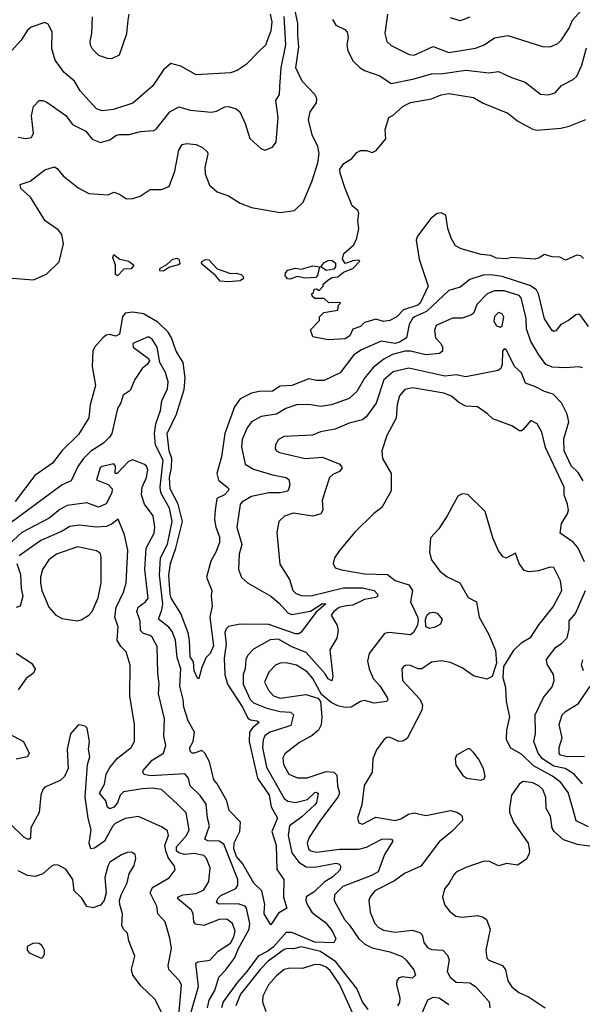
# Model space of a CAD drawing. Extents: x 1690054 to 1842981, y 782881 to 914114.
# Tile 209 of 256: x 1700063 to 1703003, y 865363 to 870507. Entities that reach past the tile are written whole.
import ezdxf

# ---------------------------------------------------------------- set-up
doc = ezdxf.new("R2010")
doc.units = 0

msp = doc.modelspace()

# ---------------------------------------------------------------- linework, layer by layer
at = {"layer": '0CON10XD'}
for points in [[(1700024, 869156), (1700135, 869148.4), (1700202.6, 869177.4), (1700268.8, 869241.2), (1700291.8, 869335), (1700283.7, 869385), (1700265, 869409.4), (1700196.5, 869456.5), (1700120, 869580), (1700068.5, 869625), (1700065, 869645.8), (1700117.4, 869662.6), (1700195, 869722.5), (1700245, 869737.8), (1700260, 869730), (1700290.9, 869690.9), (1700368.6, 869628.6), (1700425, 869599.2), (1700525, 869592.5), (1700555.8, 869605.8), (1700585, 869596), (1700620.8, 869570.8), (1700655, 869572.5), (1700693.3, 869585), (1700745, 869620), (1700805, 869619.2), (1700845.2, 869634.8), (1700873.9, 869715), (1700894.1, 869825.9), (1700912.5, 869855), (1700935, 869860), (1700985.4, 869855.4), (1701018.3, 869838.3), (1701044, 869815), (1701046.9, 869805), (1701030, 869735), (1701032, 869702), (1701055, 869642), (1701095, 869608), (1701155, 869586), (1701215, 869548.6), (1701275, 869525.8), (1701425, 869500), (1701499.5, 869510.5), (1701545, 869554), (1701591.4, 869665), (1701620.8, 869759.2), (1701627.7, 869807.7), (1701621.5, 869845), (1701592.1, 869905), (1701572.7, 869982.7), (1701581.8, 870025), (1701615, 870072), (1701615.3, 870095), (1701605, 870115.4), (1701539.5, 870185), (1701506.5, 870255), (1701522.1, 870365), (1701517.5, 870427.5), (1701516, 870486), (1701498.2, 870578.2)], [(1701984.6, 870535), (1701971.1, 870435), (1701982, 870392), (1702005, 870371.4), (1702098.8, 870325), (1702125, 870320.5), (1702223.4, 870366.6), (1702305, 870335.3), (1702445, 870357.1), (1702490, 870375), (1702545, 870411.5), (1702613.3, 870423.3), (1702795, 870366), (1702835, 870364), (1702875, 870382.9), (1702895, 870400.8), (1702935, 870462.5), (1702952.5, 870505), (1702997.5, 870555)], [(1701372, 870535), (1701380.7, 870495), (1701375, 870448), (1701347.1, 870372.9), (1701311.1, 870338.9), (1701246.7, 870273.3), (1701199.1, 870240.9), (1701165, 870228.5), (1700985, 870218.9), (1700905, 870264), (1700852.7, 870277.3), (1700815, 870244), (1700758.9, 870161.1), (1700655, 870071.4), (1700552.7, 870037.3), (1700495, 870030), (1700465, 870041.5), (1700409.9, 870099.9), (1700378.8, 870135), (1700350.5, 870185), (1700295, 870231.1), (1700248.2, 870295), (1700232.1, 870355), (1700233.5, 870443.5), (1700213, 870483), (1700195, 870492), (1700122.7, 870467.3), (1700105, 870452.5), (1700070.5, 870399.5), (1700002.3, 870325)], [(1700055, 869892.2), (1700095, 869886.2), (1700125, 869891.4), (1700136.2, 869913.8), (1700124.7, 870005), (1700135, 870053.8), (1700165.7, 870084.3), (1700185, 870084.3), (1700206, 870075), (1700305, 870005.5), (1700338.6, 869958.6), (1700408.6, 869925), (1700442.6, 869882.6), (1700485, 869865.6), (1700535, 869879.4), (1700565, 869900.8), (1700583.4, 869906.6), (1700635, 869907.5), (1700695, 869921.9), (1700765, 869927.1), (1700776, 869934), (1700847.7, 870025), (1700895, 870050.9), (1700955, 870033.6), (1701065, 870023.3), (1701091.9, 870028.1), (1701135, 870050.6), (1701155, 870052.5), (1701195, 870040.8), (1701214, 870025), (1701241.4, 869965), (1701265.6, 869885.6), (1701323.2, 869833.2), (1701345, 869824.2), (1701385, 869841.2), (1701403, 869867), (1701413.3, 869995), (1701401.4, 870085), (1701420.8, 870115), (1701423.3, 870156.7), (1701430.2, 870255), (1701454.5, 870375), (1701445, 870524)], [(1700442.4, 870522.4), (1700438.9, 870435), (1700429.2, 870395), (1700432.5, 870375), (1700442.5, 870355), (1700475, 870321.2), (1700520, 870305), (1700545, 870304), (1700585, 870323.3), (1700622.9, 870435), (1700630.8, 870505), (1700636.2, 870535)], [(1701697.8, 870507.7), (1701715, 870478.6), (1701762, 870455), (1701775, 870441.2), (1701779.5, 870415), (1701772.7, 870375), (1701778.2, 870345), (1701805, 870291.1), (1701842.5, 870255), (1701865, 870241.3), (1701945, 870212.5), (1702005, 870172.5), (1702125, 870197.4), (1702214.6, 870224.6), (1702275, 870225.2), (1702395, 870242.5), (1702515, 870229.6), (1702565, 870236.7), (1702634.1, 870204.1), (1702705, 870179.5), (1702785, 870116.9), (1702824.4, 870114.4), (1702860.8, 870125), (1702895, 870163.6), (1702955, 870194.4), (1702975, 870210.8), (1703001.3, 870268.7), (1703025, 870360)], [(1702415, 870520), (1702365, 870500.6), (1702315, 870516.9)], [(1703009.2, 869259.2), (1702995, 869273.3), (1702975, 869276.7), (1702915, 869250), (1702885, 869265.8), (1702845, 869268), (1702805, 869280.6), (1702778.1, 869261.9), (1702755, 869256.4), (1702635, 869263.8), (1702605, 869258.1), (1702555, 869261.5), (1702525, 869274.5), (1702475, 869280.6), (1702370.3, 869310.3), (1702341.4, 869325), (1702317.5, 869365), (1702300.9, 869415), (1702290, 869485), (1702265, 869498.1), (1702245.5, 869494.5), (1702212, 869468), (1702142.5, 869375), (1702134.4, 869355), (1702151.1, 869255), (1702197.7, 869115), (1702155.9, 869025), (1702144, 869015), (1702069.5, 868990.5), (1702033.3, 868955), (1701997.5, 868935), (1701965, 868929.4), (1701925, 868942.2), (1701896.5, 868933.5), (1701865.4, 868924.6), (1701845, 868904.3), (1701805, 868890), (1701788, 868855), (1701765, 868840), (1701675, 868833.3), (1701595, 868850), (1701583, 868887), (1701630, 868935), (1701630, 868955), (1701653, 868977), (1701725, 868990), (1701730, 869015), (1701740, 869025), (1701735, 869030), (1701678.3, 869028.3), (1701655, 869050), (1701605, 869050), (1701591.7, 869061.7), (1701590, 869075), (1701598.3, 869081.7), (1701601.7, 869098.3), (1701615, 869100), (1701628.3, 869091.7), (1701650, 869115), (1701650, 869125), (1701672.5, 869145), (1701695, 869160), (1701725.9, 869164.1), (1701755, 869187.5), (1701803.6, 869206.4), (1701840, 869245), (1701835, 869250), (1701805, 869247.5), (1701765, 869233.8), (1701750.5, 869255), (1701757.5, 869285), (1701809.3, 869330.7), (1701824.4, 869365), (1701836.2, 869415), (1701830.3, 869455), (1701836.2, 869496.2), (1701829.5, 869509.5), (1701800, 869535), (1701764.4, 869625), (1701738, 869705), (1701736.7, 869725), (1701757.5, 869755), (1701799.3, 869780.7), (1701825, 869812.5), (1701845, 869822.5), (1701875, 869822.5), (1701905, 869812.5), (1701926.4, 869823.6), (1701976.7, 869885), (1701973.6, 869933.6), (1701992.5, 869995), (1702015, 870007.5), (1702066.7, 870055), (1702105, 870074), (1702215, 870093.1), (1702265, 870113.3), (1702305, 870121.5), (1702435, 870099.4), (1702485, 870070), (1702615, 870018.2), (1702667.1, 869977.1), (1702745, 869934.1), (1702765, 869930.3), (1702890.5, 869939.5), (1702935, 869949.6), (1703022.5, 869985)], [(1700575, 869169.2), (1700564.5, 869175), (1700563.5, 869225), (1700550, 869265), (1700555, 869280.8), (1700586.4, 869256.4), (1700634, 869245), (1700660, 869225), (1700645.3, 869204.7), (1700606.7, 869203.3), (1700575, 869169.2)], [(1700815, 869192.5), (1700796.2, 869195), (1700795, 869206.2), (1700832.4, 869227.6), (1700863.7, 869256.3), (1700885, 869261.2), (1700894.4, 869255), (1700899.6, 869235), (1700894, 869226), (1700846.2, 869213.8), (1700815, 869192.5)], [(1701155, 869137.1), (1701110.9, 869140.9), (1701088.7, 869168.7), (1701022.9, 869225), (1701014, 869235), (1701016, 869244), (1701035, 869253.1), (1701051.4, 869251.4), (1701094.6, 869204.6), (1701165, 869181.2), (1701195, 869183.1), (1701220, 869175), (1701231.9, 869165), (1701233.1, 869155), (1701215, 869142.9), (1701155, 869137.1)], [(1701475, 869150.8), (1701462.5, 869152.5), (1701451.1, 869171.1), (1701452.5, 869185), (1701465, 869198.7), (1701505, 869208.4), (1701535, 869202.9), (1701595, 869220.9), (1701630, 869215), (1701620, 869170), (1701610.8, 869159.2), (1701555, 869155.7), (1701515.6, 869165.6), (1701475, 869150.8)], [(1701667.1, 869197.1), (1701637.5, 869215), (1701652.9, 869237.1), (1701675, 869248.5), (1701695, 869250), (1701714.3, 869235), (1701714.4, 869215.6), (1701705, 869204), (1701667.1, 869197.1)], [(1703035, 868903.1), (1702995, 868960), (1702985, 868968.1), (1702968.8, 868965), (1702932, 868935), (1702890.8, 868915), (1702865, 868881.4), (1702855, 868877.5), (1702845, 868882.5), (1702805, 868943.8), (1702774.4, 869074.4), (1702763.3, 869095), (1702728.5, 869118.5), (1702585, 869165.2), (1702525, 869174.2), (1702485, 869171.4), (1702415, 869150), (1702365, 869110), (1702305, 869092.5), (1702188.6, 868981.4), (1702126.3, 868955), (1702115.5, 868945), (1702098.9, 868915), (1702084.9, 868845.1), (1702048.3, 868821.7), (1702025, 868815.3), (1701952.4, 868827.6), (1701848.7, 868781.3), (1701810, 868755), (1701737.4, 868662.6), (1701655, 868621.5), (1701615, 868621.2), (1701575, 868631.1), (1701485, 868595.3), (1701425, 868591.8), (1701385, 868566.2), (1701315, 868563.8), (1701275, 868555.9), (1701215, 868526.2), (1701185.5, 868484.5), (1701134.6, 868345), (1701117.8, 868222.2), (1701094.1, 868135), (1701101.6, 868101.6), (1701148.1, 868065), (1701155.5, 868055), (1701153.6, 868045), (1701133.3, 868025), (1701094.1, 868005), (1701084.8, 867944.8), (1701081.7, 867895), (1701088.3, 867855), (1701107.1, 867805), (1701107.7, 867775), (1701089, 867725), (1701061.4, 867678.6), (1701039.2, 867595), (1701068, 867525), (1701063.3, 867495), (1701068.9, 867445), (1701056.3, 867385), (1701076.1, 867235), (1701058.8, 867195), (1701036.4, 867173.6), (1701015, 867122.5), (1701000, 867065), (1700993.9, 867063.9), (1700975.6, 867105), (1700971.7, 867151.7), (1700955, 867177.5), (1700951.4, 867265), (1700943.5, 867303.5), (1700905.4, 867405), (1700855, 867484.7), (1700849.5, 867505), (1700842, 867605), (1700851.4, 867665), (1700880.1, 867745), (1700913.9, 867885), (1700891.1, 867975), (1700849.6, 868055), (1700845.6, 868115), (1700856.6, 868165), (1700859.1, 868215), (1700844.6, 868255), (1700834.6, 868344.6), (1700882.3, 868445), (1700923.3, 868575), (1700928, 868635), (1700918.2, 868715), (1700880.7, 868775), (1700856.9, 868845), (1700838.8, 868875), (1700785, 868926.2), (1700710.1, 868970.1), (1700655, 868978.4), (1700615, 868973.2), (1700600.3, 868955), (1700585, 868864.3), (1700565, 868852.9), (1700532.3, 868862.3), (1700515, 868858.9), (1700497.1, 868845), (1700455, 868796.7), (1700444.7, 868775), (1700442, 868695), (1700458.7, 868595), (1700432.4, 868495), (1700423.9, 868426.1), (1700369.8, 868340.2), (1700285, 868256.7), (1700235, 868189.6), (1700141.9, 868125), (1700039.9, 867990.1)], [(1703005, 868687.5), (1702986.1, 868693.9), (1702915, 868687.5), (1702845, 868691.8), (1702813.5, 868705), (1702775.8, 868755), (1702735.2, 868825), (1702712.2, 868892.2), (1702709.7, 868945), (1702684.1, 869054.1), (1702672.7, 869065), (1702595, 869090.4), (1702545, 869091), (1702505.5, 869074.5), (1702451.7, 869018.3), (1702436.2, 868975), (1702425, 868964.3), (1702375, 868947.3), (1702325, 868948), (1702240.3, 868909.7), (1702230.8, 868885), (1702236.2, 868845), (1702264.5, 868814.5), (1702273.1, 868795), (1702272, 868775), (1702257.3, 868762.7), (1702185, 868756.3), (1702105, 868775.2), (1702075.6, 868775.6), (1702011.7, 868758.3), (1701966.6, 868733.4), (1701910, 868690), (1701865, 868634.5), (1701825.9, 868564.1), (1701785, 868528.1), (1701692, 868495), (1701635.3, 868485.3), (1701585, 868494.2), (1701515, 868495.9), (1701454.4, 868475.6), (1701405, 868446.5), (1701325, 868434), (1701274.7, 868405.3), (1701251.8, 868375), (1701226.6, 868313.4), (1701222.8, 868275), (1701241.5, 868185), (1701285, 868158.9), (1701385, 868128.1), (1701455, 868114.3), (1701469.2, 868105), (1701475.8, 868075), (1701465, 868043.1), (1701425, 868034.4), (1701365, 868035.2), (1701275, 868016.2), (1701223.4, 867986.6), (1701215.3, 867974.7), (1701197.8, 867855), (1701224.5, 867765), (1701211.1, 867715), (1701207.5, 867635), (1701223.1, 867593.1), (1701253.1, 867565), (1701375, 867494.8), (1701418.6, 867458.6), (1701465, 867408.4), (1701485, 867398.8), (1701583.5, 867416.5), (1701645, 867455.9), (1701662.9, 867455), (1701610.7, 867409.3), (1701533.6, 867306.4), (1701521.8, 867298.3), (1701505, 867298.5), (1701365, 867347.7), (1701215, 867348.1), (1701155, 867337.3), (1701142.5, 867325), (1701134.8, 867305.2), (1701141.5, 867245), (1701131.9, 867171.9), (1701134.5, 867085), (1701148.8, 867035), (1701227, 866915), (1701255, 866857.7), (1701269, 866849), (1701304.1, 866844.1), (1701314.4, 866835), (1701281.7, 866808.3), (1701264.9, 866785.1), (1701263.3, 866735), (1701306.5, 866545), (1701367.4, 866455), (1701377, 866395), (1701410.3, 866335), (1701381.4, 866265), (1701403.3, 866195), (1701406.8, 866066.8), (1701444.4, 866015), (1701442.1, 865922.1), (1701458.8, 865865), (1701415, 865839.2), (1701375, 865777.5), (1701341.2, 865835), (1701342.2, 865867.8), (1701344.2, 865885), (1701328.5, 865955), (1701286.5, 865995), (1701227.8, 866097.8), (1701197, 866135), (1701183.2, 866175), (1701183.9, 866206.1), (1701214.1, 866265), (1701216.7, 866315), (1701158.1, 866375), (1701145.2, 866425), (1701095, 866513.8), (1701077.1, 866535), (1701055, 866630), (1701030.9, 866675), (1701015, 866688.8), (1700975, 866675.3), (1700965, 866675.3), (1700953.8, 866685), (1700953.1, 866705), (1700970.3, 866735), (1700977.2, 866785), (1700944.3, 866844.3), (1700920.7, 866915), (1700917.7, 866955), (1700900, 867025), (1700905.1, 867115), (1700886, 867175), (1700876.7, 867265), (1700859.7, 867310.3), (1700843.3, 867333.3), (1700789.2, 867375), (1700806.5, 867423.5), (1700810.5, 867455), (1700794, 867605), (1700800, 867695), (1700835, 867766.7), (1700859.4, 867885), (1700846, 867955), (1700801.1, 868035), (1700798.2, 868065), (1700812.7, 868205), (1700773.1, 868283.1), (1700767.9, 868345), (1700774.7, 868395), (1700799.2, 868465), (1700806.9, 868515), (1700835, 868578.8), (1700839.1, 868615), (1700825, 868662.9), (1700796.4, 868715), (1700781.1, 868795), (1700755, 868838), (1700735, 868850), (1700654.4, 868815), (1700655.6, 868795), (1700737.3, 868737.3), (1700741.2, 868725), (1700728.8, 868705), (1700703.8, 868685), (1700665, 868626.7), (1700640.8, 868569.2), (1700604.3, 868545.7), (1700592.2, 868505), (1700575.3, 868474.7), (1700544.7, 868345.3), (1700533.1, 868325), (1700501.4, 868295), (1700435, 868252.5), (1700396, 868215), (1700366.9, 868173.1), (1700332.6, 868097.4), (1700285, 868076.8), (1699971.6, 867845)], [(1702575, 868901.2), (1702585, 868907.5), (1702593.4, 868953.4), (1702585, 868970.8), (1702565, 868977.5), (1702545, 868956), (1702541.8, 868931.8), (1702555, 868908), (1702575, 868901.2)], [(1703007, 868097), (1702981.4, 868141.4), (1702945, 868175.5), (1702907.8, 868255), (1702907.4, 868317.4), (1702933.1, 868405), (1702925, 868446.7), (1702895, 868504.3), (1702850.8, 868550.8), (1702805, 868563.8), (1702758.8, 868588.8), (1702707.3, 868607.3), (1702685, 868661.2), (1702648.9, 868695), (1702605, 868783.3), (1702595, 868786.7), (1702585.9, 868774.1), (1702584.4, 868705), (1702578.1, 868685), (1702564.3, 868674.3), (1702395, 868641.2), (1702345, 868651.9), (1702285, 868643.5), (1702096, 868686), (1702015, 868667.8), (1701966.9, 868625), (1701926, 868504), (1701875, 868434.4), (1701855, 868416.5), (1701785, 868398.9), (1701712.4, 868367.6), (1701635, 868353.9), (1701593.1, 868336.9), (1701445, 868328.9), (1701415, 868314.2), (1701399.4, 868285), (1701399.2, 868265), (1701404.6, 868254.6), (1701421.2, 868245), (1701555, 868214), (1701645, 868220.7), (1701735.8, 868185), (1701748.9, 868165), (1701735, 868145.6), (1701698.9, 868131.1), (1701682.5, 868115), (1701644, 867996), (1701646.9, 867945), (1701637.1, 867925), (1701595, 867912.4), (1701491.9, 867928.1), (1701446.8, 867913.2), (1701417.5, 867885), (1701406.8, 867826.8), (1701422, 867662), (1701472.4, 867582.4), (1701490.5, 867525), (1701505, 867510.9), (1701535, 867498.9), (1701585, 867497.4), (1701755, 867537.8), (1701855, 867538.5), (1701915, 867524.6), (1701933.3, 867505), (1701934.2, 867495), (1701922.7, 867487.3), (1701865, 867478.4), (1701805, 867447.9), (1701770, 867445), (1701733.4, 867435), (1701704.1, 867415), (1701691.8, 867395), (1701721.7, 867341.7), (1701728, 867315), (1701720, 867275), (1701684.6, 867215), (1701699.2, 867075), (1701695, 867052), (1701675, 867063.8), (1701659.6, 867089.6), (1701560, 867200), (1701485, 867229.8), (1701415, 867270.7), (1701373, 867267), (1701285, 867217.5), (1701255, 867187.5), (1701245.3, 867164.7), (1701242.2, 867115), (1701231.1, 867085), (1701231.8, 867035), (1701267.1, 866955), (1701285, 866937.6), (1701355, 866909.8), (1701425, 866892.7), (1701479.2, 866889.2), (1701493.4, 866875), (1701480.6, 866819.4), (1701405, 866795.2), (1701371.2, 866785), (1701344.7, 866765), (1701336.1, 866743.9), (1701332.2, 866705), (1701352.4, 866602.4), (1701445, 866438.2), (1701465, 866423.5), (1701505, 866417.6), (1701567.6, 866432.4), (1701605, 866468.9), (1701615, 866471.3), (1701623.4, 866463.4), (1701615, 866417.5), (1701606.1, 866405), (1701538, 866342), (1701472.4, 866295), (1701466.6, 866245), (1701485, 866154.5), (1701522.2, 866105), (1701561.2, 866081.2), (1701605, 866079.2), (1701715, 866100.6), (1701733.8, 866095), (1701739.5, 866085), (1701738.7, 866065), (1701700.5, 866029.5), (1701655, 866001), (1701600.5, 865949.5), (1701560, 865925), (1701557.8, 865905), (1701565.3, 865885), (1701589.5, 865845), (1701608.4, 865828.4), (1701661, 865791), (1701696.3, 865746.3), (1701714.8, 865705.2), (1701705.3, 865684.7), (1701605, 865688), (1701485, 865738.1), (1701455, 865738.8), (1701388.5, 865661.5), (1701359.9, 865640.1), (1701308.8, 865615), (1701250.4, 865535), (1701200.7, 865479.3), (1701127.4, 865375), (1701118.2, 865345)], [(1703015.6, 867675), (1702979.7, 867749.7), (1702955, 867777.4), (1702887.5, 867825), (1702894.6, 867875), (1702925.2, 867925), (1702930.3, 867945), (1702926.1, 867976.1), (1702908.7, 868025), (1702908.2, 868065), (1702811.1, 868271.1), (1702792.2, 868352.2), (1702768, 868395), (1702735, 868412), (1702695, 868365.8), (1702685, 868358), (1702675, 868359.2), (1702635, 868385.6), (1702535, 868420.6), (1702507.9, 868447.9), (1702455, 868484.4), (1702395, 868486.8), (1702357.6, 868507.6), (1702319.4, 868539.4), (1702280, 868555), (1702115.8, 868584.2), (1702076.1, 868573.9), (1702048.8, 868541.2), (1702035.6, 868495.6), (1702031.4, 868425), (1701981.3, 868335), (1701955.6, 868255), (1701960, 868215), (1702003.8, 868135), (1702004.4, 868045), (1701955, 867958), (1701913.4, 867926.6), (1701815, 867830), (1701735, 867734), (1701708.6, 867695), (1701700.8, 867665), (1701712.4, 867642.4), (1701745, 867633.1), (1701865, 867612), (1701985, 867608.8), (1702025, 867577.4), (1702096.9, 867555), (1702116.6, 867525), (1702105.5, 867465), (1702143.3, 867383.3), (1702146.2, 867365), (1702139.8, 867340.2), (1702120.7, 867305), (1702105, 867293.6), (1701994.6, 867305.4), (1701969.2, 867300.8), (1701888.9, 867195), (1701881.5, 867155), (1701889.4, 867115), (1701910.9, 867065), (1701945, 867026.7), (1701984, 866965), (1701987.5, 866955), (1701982.5, 866945), (1701915, 866935.3), (1701865, 866949.2), (1701845, 866944.6), (1701795, 866915.5), (1701765, 866913.8), (1701725, 866922.7), (1701690.3, 866940.2), (1701640.8, 866980.8), (1701595, 867065.5), (1701565, 867100.4), (1701509.2, 867135), (1701455, 867145.9), (1701425, 867144.7), (1701400, 867135), (1701365, 867097.5), (1701343.3, 867045), (1701364.2, 867004.2), (1701390.4, 866975), (1701425, 866962.6), (1701559.3, 866980.7), (1701621.8, 866961.8), (1701635.5, 866945.5), (1701642.9, 866865), (1701638, 866822), (1701624.5, 866795.5), (1701592.4, 866767.6), (1701525, 866730), (1701448.1, 866671.9), (1701438.8, 866651.2), (1701442.1, 866615), (1701470.5, 866565), (1701515, 866546.2), (1701565, 866546.8), (1701665, 866578.4), (1701704.8, 866574.8), (1701719.9, 866559.9), (1701723.5, 866505), (1701734.7, 866465), (1701726.1, 866445), (1701634.7, 866325), (1701575.7, 866234.3), (1701565.3, 866205), (1701573.4, 866175), (1701585, 866164.7), (1701615, 866157.4), (1701735, 866174.1), (1701835, 866173.2), (1701875, 866184.3), (1701955, 866225.8), (1701992, 866228)], [(1701044.8, 865344.8), (1701053.3, 865385), (1701082.5, 865435), (1701103.3, 865505), (1701139.1, 865540.9), (1701185.6, 865604.4), (1701206.1, 865655), (1701263, 865755), (1701265.8, 865785), (1701248.7, 865865), (1701241.4, 865875), (1701205, 865886.9), (1701105.7, 865885.7), (1701091.5, 865895), (1701098.8, 865915), (1701115, 865930.7), (1701192.5, 865967.5), (1701202.9, 865985), (1701203.1, 866015), (1701129.9, 866199.9), (1701105, 866215.3), (1701047.1, 866217.1), (1701031.5, 866225), (1701055.8, 866295), (1701044.3, 866335), (1701038.3, 866408.3), (1701007, 866453), (1700953.6, 866503.6), (1700946, 866545), (1700926.3, 866566.3), (1700746.5, 866556.5), (1700714.1, 866564.1), (1700706.7, 866575), (1700708.2, 866585), (1700755, 866637.7), (1700815.5, 866675), (1700826.5, 866715), (1700817.3, 866765), (1700820.3, 866855), (1700789.1, 866985), (1700792.7, 867035), (1700784.7, 867094.7), (1700782.4, 867232.4), (1700755, 867280.9), (1700745, 867289.6), (1700709.6, 867299.6), (1700695.3, 867315), (1700692.3, 867365), (1700675.3, 867415), (1700682.7, 867437.3), (1700720, 867465), (1700735.3, 867485), (1700717, 867635), (1700723.5, 867746.5), (1700766.6, 867825), (1700770, 867855), (1700760, 867915), (1700714.7, 867974.8), (1700700, 868025), (1700704.2, 868065), (1700725.9, 868115), (1700733.8, 868155), (1700725.6, 868175), (1700715, 868182.2), (1700655, 868206.9), (1700632.2, 868197.8), (1700572.5, 868135), (1700562.5, 868135), (1700564.2, 868174.2), (1700555.7, 868185.7), (1700495, 868172.9), (1700484.1, 868165), (1700465, 868103.3), (1700525, 868078.1), (1700547.4, 868055), (1700545, 868034.6), (1700515, 867977.8), (1700475, 867960), (1700415, 867982.4), (1700311.1, 867968.9), (1700273, 867947), (1700217.5, 867902.5), (1700075, 867828.4), (1700006.3, 867765)], [(1703035, 866290.5), (1702970.5, 866320.5), (1702954, 866385), (1702929.4, 866469.4), (1702890.9, 866520.9), (1702847.3, 866555), (1702748.7, 866608.7), (1702685, 866668.8), (1702630.2, 866700.2), (1702606.9, 866745), (1702609.7, 866795), (1702625.4, 866865), (1702606.5, 866945), (1702604.2, 867015.8), (1702589.1, 867069.1), (1702592.6, 867127.4), (1702648, 867215), (1702687.4, 867252.6), (1702735, 867280), (1702776.5, 867345), (1702851.2, 867438.8), (1702896.7, 867525), (1702890, 867575), (1702855, 867645.6), (1702835, 867646.5), (1702775, 867626.7), (1702725, 867622.8), (1702699.8, 867629.8), (1702672.9, 867665), (1702655, 867720), (1702605, 867693.3), (1702590.5, 867700.5), (1702565, 867731.2), (1702535, 867800), (1702495, 867936.7), (1702405, 868026.7), (1702375, 868030), (1702352.3, 868017.7), (1702298, 867915), (1702253, 867847), (1702210.8, 867799.2), (1702205.3, 867725), (1702215.4, 867685), (1702258.6, 867625), (1702296.3, 867596.3), (1702363.8, 867565), (1702407.3, 867487.3), (1702450, 867465), (1702464.3, 867385), (1702515.5, 867295), (1702550.3, 867210.3), (1702555.5, 867145.5), (1702532.5, 867075), (1702505, 867061.4), (1702454.2, 867074.2), (1702435, 867079.2), (1702375, 867120), (1702315, 867149.2), (1702265, 867158), (1702215, 867150), (1702165, 867115.7), (1702145.8, 867115.8), (1702105, 867132.5), (1702085, 867134.2), (1702071.1, 867128.9), (1702060, 867115), (1702064.4, 867055), (1702156.4, 866955), (1702168.8, 866925), (1702165, 866900), (1702088.7, 866751.3), (1702065, 866737.9), (1702045, 866735.4), (1701995, 866758.9), (1701982.6, 866757.4), (1701965.5, 866744.5), (1701927.1, 866692.9), (1701908.6, 866645), (1701905.5, 866575), (1701863.8, 866506.2), (1701851.5, 866405), (1701828, 866335), (1701835, 866310), (1701855, 866304.3), (1701925, 866339.6), (1702025, 866323.4), (1702055, 866331.5), (1702095.6, 866355.6), (1702125, 866362.5), (1702185, 866348.4), (1702315, 866375.3), (1702347.4, 866367.4), (1702365.9, 866355.9), (1702375.5, 866345), (1702376.9, 866323.1), (1702320.9, 866265), (1702255, 866211.8), (1702158.8, 866085), (1702075, 866045.6), (1702021.9, 866008.1), (1701919.1, 865955), (1701895.5, 865925), (1701888.5, 865905), (1701893.9, 865845), (1701918.9, 865785), (1701937.1, 865765), (1701965, 865749.3), (1702025, 865739.2), (1702115, 865749.5), (1702155, 865738), (1702166.4, 865725), (1702174.7, 865685), (1702195, 865659.2), (1702215, 865649.5), (1702275, 865645.6), (1702299.2, 865619.2), (1702307.3, 865595), (1702297.9, 865535), (1702312.7, 865505), (1702345, 865477.7), (1702415, 865475.5), (1702445.2, 865455.2), (1702515.8, 865375), (1702520, 865345)], [(1700954, 865305), (1700998.4, 865455), (1700983, 865577), (1700994.8, 865585.2), (1701057.1, 865592.9), (1701100.4, 865639.6), (1701165, 865682.2), (1701183.2, 865715), (1701190, 865745), (1701175, 865784.5), (1701145, 865806.8), (1701105, 865805.9), (1701025.2, 865774.8), (1700981.9, 865781.9), (1700973.5, 865793.5), (1700970.7, 865835), (1700960.8, 865855), (1700888.2, 865915), (1700892.5, 865925), (1700915, 865934.1), (1700985, 865941.9), (1701025, 865960.4), (1701051.5, 866005), (1701057.9, 866075), (1701040, 866125), (1701025, 866139.7), (1700975, 866151), (1700925, 866144.8), (1700894.6, 866154.6), (1700882.2, 866165), (1700882.1, 866185), (1700935.2, 866245), (1700949.5, 866275), (1700933.1, 866363.1), (1700888.1, 866408.1), (1700805, 866485.4), (1700755, 866491.3), (1700705, 866488.4), (1700605, 866472.9), (1700588.1, 866455), (1700575, 866414.7), (1700555, 866393.1), (1700534, 866384), (1700522.7, 866392.7), (1700513.4, 866425), (1700480.8, 866465), (1700506.3, 866513.7), (1700516, 866565), (1700535, 866599.3), (1700575, 866648), (1700646.2, 866703.8), (1700662.5, 866735), (1700664.1, 866825), (1700638.9, 866975), (1700640.4, 867135), (1700619.5, 867205), (1700591.9, 867231.9), (1700573.3, 867265), (1700578.5, 867335), (1700560.5, 867385), (1700567.5, 867435), (1700605, 867516), (1700620, 867565), (1700628.2, 867735), (1700610.4, 867815), (1700577.8, 867897.8), (1700540.7, 867869.3), (1700515, 867859.7), (1700465, 867855.8), (1700374.3, 867865.8), (1700325, 867858.9), (1700285, 867834.8), (1700173.7, 867786.3), (1700061.2, 867705)], [(1700363.8, 867366.2), (1700385, 867371.2), (1700425, 867396), (1700441.4, 867415), (1700473.9, 867486.1), (1700489.1, 867565), (1700489.7, 867695), (1700485, 867717.1), (1700465, 867732.5), (1700365, 867753.3), (1700255, 867713.8), (1700215, 867685.4), (1700182.4, 867635), (1700172.5, 867595), (1700172.6, 867562.6), (1700179.6, 867525), (1700215, 867437.5), (1700252.2, 867395), (1700285, 867379.2), (1700363.8, 867366.2)], [(1700047.8, 867665), (1700067.8, 867607.8), (1700071.2, 867535), (1700080.4, 867495), (1700065, 867443.3), (1700045, 867436.5)], [(1703004.8, 866515), (1702961.3, 866565), (1702913.6, 866595), (1702855, 866606.9), (1702795.7, 866645), (1702773, 866675), (1702750, 866735), (1702757.9, 866775), (1702756.9, 866875), (1702800.9, 866965), (1702845, 867021.4), (1702856.5, 867055), (1702852.7, 867085), (1702819.4, 867139.4), (1702815.4, 867165), (1702865, 867228.9), (1702895, 867247.7), (1702925, 867278.1), (1702935.2, 867325), (1702935, 867366.9), (1702966.9, 867405), (1703020.5, 867525)], [(1702205, 867325.4), (1702185.4, 867335.4), (1702183.3, 867375), (1702192.8, 867397.2), (1702205, 867408.1), (1702225, 867412.2), (1702245, 867405.6), (1702270.8, 867375), (1702261.7, 867348.3), (1702235, 867333.8), (1702205, 867325.4)], [(1700045, 867197.7), (1700124.7, 867144.7), (1700143.8, 867115), (1700136.5, 867095), (1700097.8, 867065), (1700055.6, 867005)], [(1703009.5, 867105), (1702999.7, 867135), (1703006.8, 867163.2)], [(1703015, 866656.6), (1702925, 866655.6), (1702890, 866665), (1702882.1, 866675), (1702882.8, 866705), (1702898.4, 866755), (1702881.6, 866825), (1702898.5, 866875), (1702915, 866891.8), (1702983.5, 866935), (1703044.6, 867025)], [(1700894.3, 865305), (1700908.6, 865465), (1700897.4, 865487.4), (1700842, 865545), (1700839.1, 865565), (1700856.5, 865655), (1700848.1, 865708.1), (1700822.9, 865792.9), (1700786, 865835), (1700779.5, 865875), (1700745.3, 865945), (1700756.6, 865973.4), (1700845, 866023.3), (1700875.7, 866065), (1700872.1, 866085), (1700839.7, 866129.7), (1700826.2, 866163.8), (1700821.3, 866195), (1700841.2, 866245), (1700835, 866269.4), (1700808.4, 866288.4), (1700685, 866344.5), (1700615, 866333.6), (1700562.7, 866307.3), (1700548.3, 866291.7), (1700505.7, 866214.3), (1700455, 866178.7), (1700435, 866175.6), (1700426.7, 866205), (1700436.7, 866275), (1700420.5, 866335), (1700405.9, 866445), (1700417.8, 866615), (1700429.4, 866655), (1700422.9, 866695), (1700427.8, 866735), (1700416, 866805), (1700405, 866816.7), (1700375, 866822.5), (1700365, 866817.5), (1700328.8, 866775), (1700311.2, 866695), (1700317.1, 866595), (1700296.9, 866553.1), (1700275, 866531.2), (1700195, 866497.1), (1700183.6, 866485), (1700174.6, 866454.6), (1700165.4, 866365), (1700121.1, 866285), (1700119.3, 866235), (1700114, 866226), (1700105, 866224.7), (1700085, 866235.9), (1700015, 866304.5)], [(1700008.9, 866775), (1700083.3, 866735), (1700113.5, 866675), (1700104, 866655), (1700045, 866643.5)], [(1702475, 866533.8), (1702490, 866540), (1702495.9, 866554.1), (1702487.5, 866595), (1702461.2, 866645), (1702435, 866677.5), (1702415, 866696.7), (1702405, 866696.7), (1702346, 866664), (1702339.2, 866645), (1702341.7, 866611.7), (1702378.3, 866558.3), (1702400, 866545), (1702475, 866533.8)], [(1703065, 866185.4), (1702977.7, 866197.7), (1702905, 866222), (1702856.2, 866265), (1702845, 866282.5), (1702836.9, 866345), (1702814.5, 866385), (1702813.2, 866443.2), (1702796.7, 866485), (1702776.9, 866505), (1702745, 866520), (1702695, 866526.9), (1702675.8, 866514.2), (1702634.1, 866455.9), (1702622.5, 866385), (1702623.3, 866365), (1702645, 866310), (1702720.6, 866205), (1702727.5, 866165), (1702724.4, 866145), (1702710, 866120), (1702665, 866089.5), (1702608.3, 866098.3), (1702565, 866086), (1702515, 866110), (1702485, 866108.8), (1702395, 866078), (1702345, 866053.1), (1702331.2, 866038.8), (1702308.2, 865995), (1702283.1, 865966.9), (1702273.2, 865923.2), (1702285, 865880), (1702309.4, 865849.4), (1702342.6, 865822.6), (1702375, 865817.8), (1702455, 865826.1), (1702485, 865818.5), (1702502.2, 865805), (1702521.9, 865755), (1702500, 865645), (1702504.1, 865604.1), (1702515, 865593.6), (1702585.6, 865565), (1702602.8, 865542.8), (1702615, 865486.2), (1702635, 865454.4), (1702670.8, 865425), (1702725, 865400.4), (1702810, 865345)], [(1701992, 866228), (1702006, 866225), (1702013.1, 866215), (1701970, 866145), (1701936.5, 866055), (1701901.8, 866035), (1701752.5, 865977.5), (1701708.5, 865935), (1701707.1, 865905), (1701760.5, 865805), (1701786.7, 865776.7), (1701835, 865704.6), (1701867.2, 865677.2), (1701905, 865658), (1701997.1, 865637.1), (1702062, 865612), (1702083.7, 865593.7), (1702123, 865543), (1702131.2, 865515), (1702115, 865499.6), (1702062.9, 865507.1), (1702045, 865500.8), (1702034.4, 865485), (1702033.2, 865466.8), (1702050.6, 865395), (1702048, 865372), (1702037.1, 865355)], [(1700820.2, 865290.2), (1700769.1, 865389.1), (1700698, 865458), (1700654.5, 865514.5), (1700648.1, 865545), (1700665.5, 865615), (1700633.3, 865695), (1700626.5, 865735), (1700605.4, 865755.4), (1700596.9, 865775), (1700601.1, 865835), (1700585.8, 865885), (1700585.7, 865905), (1700593.3, 865935), (1700625, 865996.7), (1700635.7, 866045), (1700662.3, 866087.7), (1700670, 866125), (1700666.2, 866145), (1700647.9, 866157.9), (1700625, 866155.6), (1700595, 866144.4), (1700534.4, 866105), (1700523.8, 866085), (1700509.1, 866025), (1700514.6, 865945.4), (1700504.6, 865905.4), (1700485, 865880), (1700446.1, 865866.1), (1700415, 865874), (1700388.1, 865918.1), (1700348.1, 865955), (1700340.4, 866015), (1700305, 866068), (1700265, 866089.2), (1700245, 866090.8), (1700230, 866085), (1700184.2, 866045), (1700145, 866030.9), (1700105, 866036.1), (1700055, 866060)], [(1700175, 865603.8), (1700185, 865607.5), (1700193.6, 865626.4), (1700193.3, 865645), (1700179.5, 865669.5), (1700165, 865680), (1700135, 865682.5), (1700102.5, 865665), (1700102.5, 865645), (1700112.3, 865632.3), (1700175, 865603.8)], [(1701884.5, 865335), (1701855.3, 865375), (1701824.4, 865445), (1701715, 865585.4), (1701635, 865639), (1701535, 865663), (1701495, 865652.7), (1701465, 865655.2), (1701445, 865649.8), (1701362.2, 865587.8), (1701320, 865545), (1701216.5, 865415), (1701193.1, 865355)], [(1701803.8, 865315), (1701735, 865468.7), (1701685, 865539.8), (1701665, 865557.3), (1701635, 865569.1), (1701605, 865571.4), (1701540.7, 865549.3), (1701475, 865551.2), (1701445, 865545.4), (1701405, 865512.1), (1701363.6, 865465), (1701334.7, 865405), (1701332.8, 865375), (1701349.2, 865325)], [(1702305, 865359.3), (1702255, 865394.8), (1702221.9, 865398.1), (1702195, 865384.6), (1702158.7, 865305)]]:
    msp.add_lwpolyline(points, dxfattribs=at)

doc.saveas('drawing.dxf')
